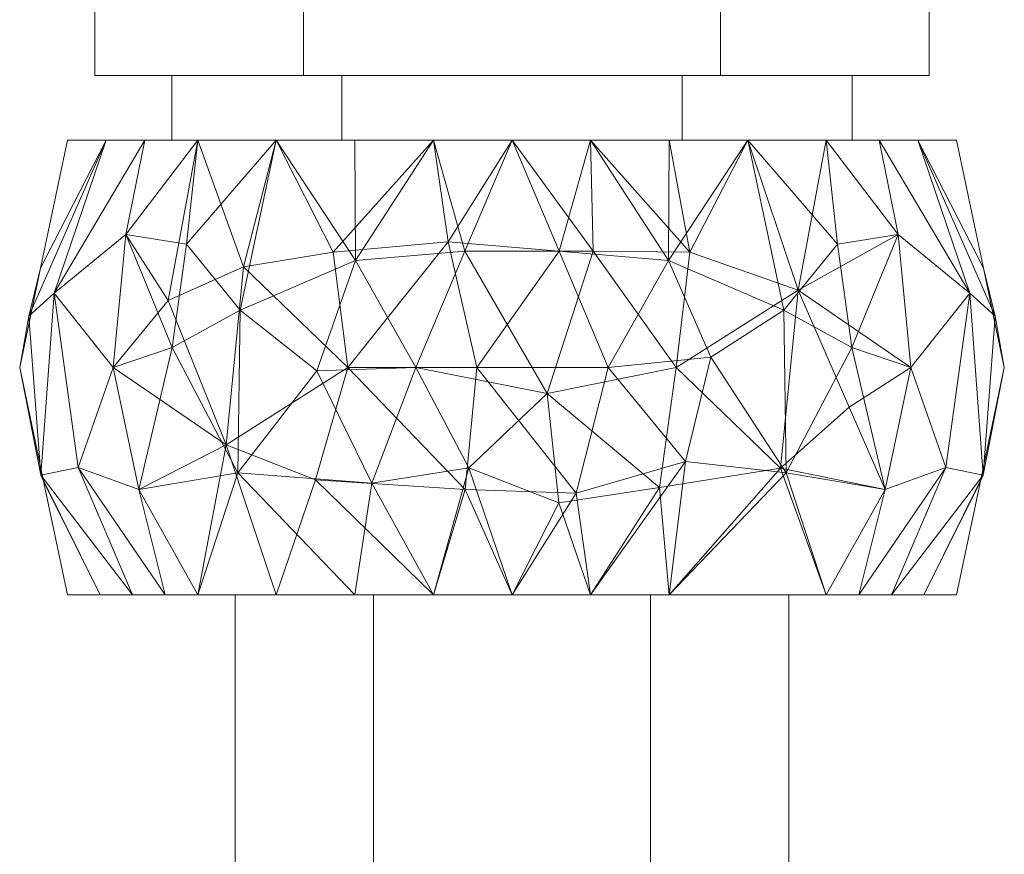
# Model space of a CAD drawing. Header units: millimetres. Extents: x -156 to 353, y -115 to 445.
# Tile 6 of 17: x 31 to 57, y -71 to -49. Entities that reach past the tile are written whole.
import ezdxf

# ---------------------------------------------------------------- set-up
doc = ezdxf.new("R2010")
doc.units = ezdxf.units.MM
doc.layers.add('M-520-M_DRAINAGE_FW', color=2, linetype='Continuous', lineweight=30)

# ---------------------------------------------------------------- blocks, each defined once
blk = doc.blocks.new('FFAS4954-601500BT0 - EasySet Exposed Bath _ Shower Auto Temperature Mixer with Shower Kit-4445-3D View 1')
at = {"layer": 'M-520-M_DRAINAGE_FW', "lineweight": 9}
mesh = blk.add_polyface(dxfattribs=at)
corners = [(55.19, -50.45, 69.5), (49.689, -50.45, 59.971), (38.686, -50.45, 59.971), (33.185, -50.45, 69.5), (33.185, -46.45, 69.5), (38.686, -46.45, 59.971), (49.689, -46.45, 59.971), (55.19, -46.45, 69.5)]
mesh.append_faces([[corners[k] for k in face] for face in [(1, 6, 7, 0)]], dxfattribs={"vtx0": -1})
mesh.append_faces([[corners[k] for k in face] for face in [(2, 5, 6, 1)]], dxfattribs={"vtx0": -1, "vtx2": -1})
mesh.append_faces([[corners[k] for k in face] for face in [(3, 4, 5, 2)]], dxfattribs={"vtx2": -1})
mesh = blk.add_polyface(dxfattribs=at)
corners = [(33.185, -50.45, 69.5), (38.686, -50.45, 79.029), (49.689, -50.45, 79.029), (55.19, -50.45, 69.5), (55.19, -46.45, 69.5), (49.689, -46.45, 79.029), (38.686, -46.45, 79.029), (33.185, -46.45, 69.5)]
mesh.append_faces([[corners[k] for k in face] for face in [(1, 6, 7, 0)]], dxfattribs={"vtx0": -1})
mesh.append_faces([[corners[k] for k in face] for face in [(2, 5, 6, 1)]], dxfattribs={"vtx0": -1, "vtx2": -1})
mesh.append_faces([[corners[k] for k in face] for face in [(3, 4, 5, 2)]], dxfattribs={"vtx2": -1})
mesh = blk.add_polyface(dxfattribs=at)
corners = [(53.159, -50.45, 69.5), (48.674, -50.45, 61.73), (39.702, -50.45, 61.73), (35.216, -50.45, 69.5), (33.185, -50.45, 69.5), (38.686, -50.45, 59.971), (49.689, -50.45, 59.971), (55.19, -50.45, 69.5)]
mesh.append_faces([[corners[k] for k in face] for face in [(6, 1, 2, 5)]], dxfattribs={"vtx0": -1, "vtx2": -1})
mesh.append_faces([[corners[k] for k in face] for face in [(3, 4, 5, 2)]], dxfattribs={"vtx2": -1})
mesh.append_faces([[corners[k] for k in face] for face in [(6, 7, 0, 1)]], dxfattribs={"vtx3": -1})
mesh = blk.add_polyface(dxfattribs=at)
corners = [(35.216, -50.45, 69.5), (39.702, -50.45, 77.27), (48.674, -50.45, 77.27), (53.159, -50.45, 69.5), (55.19, -50.45, 69.5), (49.689, -50.45, 79.029), (38.686, -50.45, 79.029), (33.185, -50.45, 69.5)]
mesh.append_faces([[corners[k] for k in face] for face in [(5, 2, 3, 4)]], dxfattribs={"vtx0": -1})
mesh.append_faces([[corners[k] for k in face] for face in [(0, 1, 6, 7)]], dxfattribs={"vtx1": -1})
mesh.append_faces([[corners[k] for k in face] for face in [(1, 2, 5, 6)]], dxfattribs={"vtx1": -1, "vtx3": -1})
mesh = blk.add_polyface(dxfattribs=at)
corners = [(53.159, -52.15, 69.5), (48.674, -52.15, 61.73), (39.702, -52.15, 61.73), (35.216, -52.15, 69.5), (35.216, -50.45, 69.5), (39.702, -50.45, 61.73), (48.674, -50.45, 61.73), (53.159, -50.45, 69.5)]
mesh.append_faces([[corners[k] for k in face] for face in [(1, 6, 7, 0)]], dxfattribs={"vtx0": -1})
mesh.append_faces([[corners[k] for k in face] for face in [(2, 5, 6, 1)]], dxfattribs={"vtx0": -1, "vtx2": -1})
mesh.append_faces([[corners[k] for k in face] for face in [(3, 4, 5, 2)]], dxfattribs={"vtx2": -1})
mesh = blk.add_polyface(dxfattribs=at)
corners = [(35.216, -52.15, 69.5), (39.702, -52.15, 77.27), (48.674, -52.15, 77.27), (53.159, -52.15, 69.5), (53.159, -50.45, 69.5), (48.674, -50.45, 77.27), (39.702, -50.45, 77.27), (35.216, -50.45, 69.5)]
mesh.append_faces([[corners[k] for k in face] for face in [(1, 6, 7, 0)]], dxfattribs={"vtx0": -1})
mesh.append_faces([[corners[k] for k in face] for face in [(2, 5, 6, 1)]], dxfattribs={"vtx0": -1, "vtx2": -1})
mesh.append_faces([[corners[k] for k in face] for face in [(3, 4, 5, 2)]], dxfattribs={"vtx2": -1})
mesh = blk.add_polyface(dxfattribs=at)
corners = [(55.913, -64.15, 69.5), (52.478, -64.15, 61.209), (44.188, -64.15, 57.775), (35.897, -64.15, 61.209), (32.463, -64.15, 69.5), (31.2, -58.15, 69.5), (32.463, -52.15, 69.5), (35.897, -52.15, 61.209), (44.188, -52.15, 57.775), (52.478, -52.15, 61.209), (55.913, -52.15, 69.5), (57.175, -58.15, 69.5), (34.504, -52.15, 64.571), (33.664, -58.15, 61.889), (40.042, -52.15, 59.492), (41.654, -58.15, 56.762), (48.515, -58.15, 57.255), (53.871, -52.15, 64.571), (54.711, -58.15, 61.889), (37.015, -56.643, 58.765), (34.18, -64.15, 65.355), (54.195, -64.15, 65.355), (40.042, -64.15, 59.492), (33.483, -52.15, 67.036), (32.11, -56.191, 65.089), (31.752, -55.528, 69.5), (31.439, -56.802, 67.366), (31.76, -60.991, 66.818), (32.747, -60.788, 63.868), (34.347, -61.371, 61.575), (36.957, -60.935, 59.03), (35.038, -64.15, 63.282), (34.004, -54.64, 62.135), (35.605, -54.895, 60.238), (37.969, -52.15, 60.351), (35.224, -57.623, 60.115), (42.115, -52.15, 58.634), (42.946, -55.084, 56.893), (48.333, -52.15, 59.492), (46.329, -55.084, 57.014), (40.062, -55.332, 57.47), (45.117, -58.84, 56.562), (48.333, -64.15, 59.492), (39.042, -58.242, 57.576), (40.493, -61.206, 57.38), (43.051, -60.8, 56.801), (45.42, -61.728, 57.01), (46.26, -64.15, 58.634), (42.115, -64.15, 58.634), (54.892, -52.15, 67.036), (56.265, -56.191, 65.089), (56.623, -55.528, 69.5), (56.936, -56.802, 67.366), (56.615, -60.991, 66.818), (55.628, -60.788, 63.868), (54.028, -61.371, 61.575), (51.27, -60.813, 58.901), (51.736, -56.116, 59.104), (53.082, -59.2, 60.087), (53.337, -64.15, 63.282), (54.371, -54.64, 62.135), (33.321, -64.15, 67.427), (31.832, -61.15, 69.5), (37.969, -64.15, 60.351), (46.26, -52.15, 58.634), (48.88, -55.109, 57.727), (48.075, -61.316, 57.465), (56.544, -61.15, 69.5), (55.054, -64.15, 67.427), (50.406, -64.15, 60.351), (50.406, -52.15, 60.351)]
mesh.append_faces([[corners[k] for k in face] for face in [(62, 61, 4), (68, 67, 0)]], dxfattribs={"vtx0": -1})
mesh.append_faces([[corners[k] for k in face] for face in [(7, 32, 12), (8, 37, 36), (47, 66, 42), (25, 26, 5), (14, 40, 34), (48, 45, 2), (11, 52, 51), (59, 54, 21), (70, 65, 38)]], dxfattribs={"vtx0": -1, "vtx1": -1})
mesh.append_faces([[corners[k] for k in face] for face in [(33, 34, 19), (24, 12, 32), (36, 37, 40), (5, 26, 27), (55, 58, 18), (61, 62, 27), (33, 35, 32), (65, 39, 64), (43, 44, 30), (67, 68, 53), (35, 29, 13), (27, 28, 20), (50, 18, 60), (37, 41, 15), (56, 58, 55), (49, 51, 52), (45, 48, 44), (29, 31, 28), (18, 54, 55), (29, 30, 3), (26, 23, 24), (23, 26, 25), (13, 28, 24), (24, 27, 26), (24, 28, 27), (29, 28, 13), (32, 35, 13), (43, 19, 40), (33, 32, 7), (24, 32, 13), (33, 19, 35), (19, 30, 35), (29, 35, 30), (37, 39, 41), (37, 8, 39), (37, 15, 40), (65, 70, 57), (39, 16, 41), (43, 40, 15), (34, 40, 19), (1, 56, 55), (15, 45, 44), (44, 43, 15), (45, 46, 2), (30, 19, 43), (15, 41, 45), (30, 44, 22), (46, 45, 41), (50, 53, 54), (66, 41, 16), (66, 47, 46), (52, 53, 50), (53, 52, 11), (49, 52, 50), (53, 21, 54), (54, 59, 55), (50, 54, 18), (50, 60, 17), (66, 56, 42), (56, 16, 57), (65, 16, 39), (57, 9, 60), (56, 57, 58), (57, 18, 58), (57, 60, 18), (57, 16, 65), (41, 66, 46), (56, 66, 16)]], dxfattribs={"vtx0": -1, "vtx1": -1, "vtx2": -1})
mesh.append_faces([[corners[k] for k in face] for face in [(50, 17, 49), (27, 20, 61), (29, 3, 31), (33, 7, 34), (39, 8, 64), (53, 11, 67), (65, 64, 38)]], dxfattribs={"vtx0": -1, "vtx2": -1})
mesh.append_faces([[corners[k] for k in face] for face in [(30, 22, 63, 3), (56, 1, 69, 42)]], dxfattribs={"vtx0": -1, "vtx3": -1})
mesh.append_faces([[corners[k] for k in face] for face in [(14, 36, 40), (9, 17, 60), (23, 12, 24), (31, 20, 28), (47, 2, 46), (48, 22, 44), (59, 1, 55), (62, 5, 27), (68, 21, 53), (70, 9, 57)]], dxfattribs={"vtx1": -1, "vtx2": -1})
mesh.append_faces([[corners[k] for k in face] for face in [(25, 6, 23), (49, 10, 51)]], dxfattribs={"vtx2": -1})
mesh = blk.add_polyface(dxfattribs=at)
corners = [(32.463, -64.15, 69.5), (35.897, -64.15, 77.791), (44.188, -64.15, 81.225), (52.478, -64.15, 77.791), (55.913, -64.15, 69.5), (57.175, -58.15, 69.5), (55.913, -52.15, 69.5), (52.478, -52.15, 77.791), (44.188, -52.15, 81.225), (35.897, -52.15, 77.791), (32.463, -52.15, 69.5), (31.2, -58.15, 69.5), (53.871, -52.15, 74.429), (54.711, -58.15, 77.111), (48.333, -52.15, 79.508), (46.721, -58.15, 82.238), (39.86, -58.15, 81.745), (34.504, -52.15, 74.429), (33.664, -58.15, 77.111), (51.36, -56.643, 80.235), (54.195, -64.15, 73.645), (34.18, -64.15, 73.645), (48.333, -64.15, 79.508), (54.892, -52.15, 71.964), (56.265, -56.191, 73.911), (56.623, -55.528, 69.5), (56.936, -56.802, 71.634), (56.615, -60.991, 72.182), (55.628, -60.788, 75.132), (54.028, -61.371, 77.425), (51.419, -60.935, 79.97), (53.337, -64.15, 75.718), (54.371, -54.64, 76.865), (52.77, -54.895, 78.762), (50.406, -52.15, 78.649), (53.152, -57.623, 78.885), (46.26, -52.15, 80.366), (45.429, -55.084, 82.107), (40.042, -52.15, 79.508), (37.104, -55.5, 80.101), (43.257, -58.15, 82.454), (40.042, -64.15, 79.508), (36.647, -60.194, 79.9), (48.313, -55.332, 81.53), (42.502, -54.837, 82.001), (42.115, -64.15, 80.366), (42.949, -61.372, 82.073), (45.881, -61.467, 81.999), (48.767, -60.633, 81.43), (42.115, -52.15, 80.366), (46.26, -64.15, 80.366), (33.483, -52.15, 71.964), (32.11, -56.191, 73.911), (31.752, -55.528, 69.5), (31.439, -56.802, 71.634), (31.76, -60.991, 72.182), (32.747, -60.788, 75.132), (34.347, -61.371, 77.425), (35.038, -64.15, 75.718), (34.004, -54.64, 76.865), (35.113, -56.383, 78.643), (55.054, -64.15, 71.573), (56.544, -61.15, 69.5), (50.406, -64.15, 78.649), (39.473, -55.112, 81.264), (37.969, -52.15, 78.649), (37.969, -64.15, 78.649), (39.007, -61.114, 81.083), (49.432, -57.878, 81.378), (31.832, -61.15, 69.5), (33.321, -64.15, 71.573)]
mesh.append_faces([[corners[k] for k in face] for face in [(62, 61, 4), (70, 69, 0)]], dxfattribs={"vtx0": -1})
mesh.append_faces([[corners[k] for k in face] for face in [(25, 26, 5), (14, 43, 34), (2, 46, 45), (11, 54, 53), (58, 56, 21)]], dxfattribs={"vtx0": -1, "vtx1": -1})
mesh.append_faces([[corners[k] for k in face] for face in [(24, 12, 32), (33, 34, 19), (36, 37, 43), (5, 26, 27), (64, 39, 16), (43, 37, 15), (61, 62, 27), (33, 35, 32), (64, 65, 39), (48, 15, 47), (69, 70, 55), (67, 45, 46), (35, 29, 13), (27, 28, 20), (52, 18, 59), (40, 46, 47), (42, 16, 39), (51, 53, 54), (47, 15, 40), (29, 31, 28), (18, 56, 57), (29, 30, 3), (26, 23, 24), (23, 26, 25), (13, 28, 24), (24, 27, 26), (24, 28, 27), (29, 28, 13), (32, 35, 13), (19, 43, 68), (33, 32, 7), (24, 32, 13), (33, 19, 35), (19, 30, 35), (29, 35, 30), (44, 40, 37), (15, 37, 40), (60, 9, 59), (44, 16, 40), (42, 67, 16), (16, 67, 46), (44, 37, 8), (18, 57, 42), (42, 39, 60), (68, 15, 48), (34, 43, 19), (49, 64, 44), (46, 2, 47), (16, 46, 40), (44, 64, 16), (47, 50, 48), (68, 30, 19), (52, 55, 56), (54, 55, 52), (55, 54, 11), (51, 54, 52), (55, 21, 56), (56, 58, 57), (52, 56, 18), (52, 59, 17), (42, 57, 1), (60, 59, 18), (42, 60, 18), (9, 60, 39), (22, 30, 48), (66, 67, 42), (15, 68, 43), (30, 68, 48)]], dxfattribs={"vtx0": -1, "vtx1": -1, "vtx2": -1})
mesh.append_faces([[corners[k] for k in face] for face in [(32, 12, 7), (52, 17, 51), (27, 20, 61), (29, 3, 31), (33, 7, 34), (42, 1, 66), (44, 8, 49), (48, 50, 22), (47, 2, 50), (55, 11, 69)]], dxfattribs={"vtx0": -1, "vtx2": -1})
mesh.append_faces([[corners[k] for k in face] for face in [(30, 22, 63, 3), (64, 49, 38, 65), (67, 66, 41, 45)]], dxfattribs={"vtx0": -1, "vtx3": -1})
mesh.append_faces([[corners[k] for k in face] for face in [(14, 36, 43), (9, 17, 59), (23, 12, 24), (31, 20, 28), (36, 8, 37), (58, 1, 57), (62, 5, 27), (65, 9, 39), (70, 21, 55)]], dxfattribs={"vtx1": -1, "vtx2": -1})
mesh.append_faces([[corners[k] for k in face] for face in [(25, 6, 23), (51, 10, 53)]], dxfattribs={"vtx2": -1})
mesh = blk.add_polyface(dxfattribs=at)
corners = [(55.913, -52.15, 69.5), (52.478, -52.15, 61.209), (44.188, -52.15, 57.775), (35.897, -52.15, 61.209), (32.463, -52.15, 69.5), (35.216, -52.15, 69.5), (39.702, -52.15, 61.73), (48.674, -52.15, 61.73), (53.159, -52.15, 69.5)]
mesh.append_faces([[corners[k] for k in face] for face in [(2, 7, 1)]], dxfattribs={"vtx0": -1, "vtx1": -1})
mesh.append_faces([[corners[k] for k in face] for face in [(2, 3, 6, 7)]], dxfattribs={"vtx1": -1, "vtx3": -1})
mesh.append_faces([[corners[k] for k in face] for face in [(8, 0, 1, 7)]], dxfattribs={"vtx2": -1})
mesh.append_faces([[corners[k] for k in face] for face in [(3, 4, 5, 6)]], dxfattribs={"vtx3": -1})
mesh = blk.add_polyface(dxfattribs=at)
corners = [(32.463, -52.15, 69.5), (35.897, -52.15, 77.791), (44.188, -52.15, 81.225), (52.478, -52.15, 77.791), (55.913, -52.15, 69.5), (53.159, -52.15, 69.5), (48.674, -52.15, 77.27), (39.702, -52.15, 77.27), (35.216, -52.15, 69.5)]
mesh.append_faces([[corners[k] for k in face] for face in [(1, 7, 8, 0)]], dxfattribs={"vtx0": -1})
mesh.append_faces([[corners[k] for k in face] for face in [(7, 1, 2)]], dxfattribs={"vtx0": -1, "vtx2": -1})
mesh.append_faces([[corners[k] for k in face] for face in [(5, 6, 3, 4)]], dxfattribs={"vtx1": -1})
mesh.append_faces([[corners[k] for k in face] for face in [(2, 3, 6, 7)]], dxfattribs={"vtx1": -1, "vtx3": -1})
mesh = blk.add_polyface(dxfattribs=at)
corners = [(51.488, -64.15, 69.5), (47.838, -64.15, 63.178), (40.538, -64.15, 63.178), (36.888, -64.15, 69.5), (32.463, -64.15, 69.5), (35.897, -64.15, 61.209), (44.188, -64.15, 57.775), (52.478, -64.15, 61.209), (55.913, -64.15, 69.5)]
mesh.append_faces([[corners[k] for k in face] for face in [(6, 2, 5)]], dxfattribs={"vtx0": -1, "vtx1": -1})
mesh.append_faces([[corners[k] for k in face] for face in [(6, 7, 1, 2)]], dxfattribs={"vtx1": -1, "vtx3": -1})
mesh.append_faces([[corners[k] for k in face] for face in [(3, 4, 5, 2)]], dxfattribs={"vtx2": -1})
mesh.append_faces([[corners[k] for k in face] for face in [(7, 8, 0, 1)]], dxfattribs={"vtx3": -1})
mesh = blk.add_polyface(dxfattribs=at)
corners = [(36.888, -64.15, 69.5), (40.538, -64.15, 75.822), (47.838, -64.15, 75.822), (51.488, -64.15, 69.5), (55.913, -64.15, 69.5), (52.478, -64.15, 77.791), (44.188, -64.15, 81.225), (35.897, -64.15, 77.791), (32.463, -64.15, 69.5)]
mesh.append_faces([[corners[k] for k in face] for face in [(5, 2, 3, 4)]], dxfattribs={"vtx0": -1})
mesh.append_faces([[corners[k] for k in face] for face in [(2, 5, 6)]], dxfattribs={"vtx0": -1, "vtx2": -1})
mesh.append_faces([[corners[k] for k in face] for face in [(0, 1, 7, 8)]], dxfattribs={"vtx1": -1})
mesh.append_faces([[corners[k] for k in face] for face in [(6, 7, 1, 2)]], dxfattribs={"vtx1": -1, "vtx3": -1})
mesh = blk.add_polyface(dxfattribs=at)
corners = [(51.488, -115.05, 69.5), (47.838, -115.05, 63.178), (40.538, -115.05, 63.178), (36.888, -115.05, 69.5), (36.888, -64.15, 69.5), (40.538, -64.15, 63.178), (47.838, -64.15, 63.178), (51.488, -64.15, 69.5)]
mesh.append_faces([[corners[k] for k in face] for face in [(2, 5, 6, 1)]], dxfattribs={"vtx0": -1, "vtx2": -1})
mesh.append_faces([[corners[k] for k in face] for face in [(3, 4, 5, 2)]], dxfattribs={"vtx2": -1})
mesh.append_faces([[corners[k] for k in face] for face in [(6, 7, 0, 1)]], dxfattribs={"vtx3": -1})
mesh = blk.add_polyface(dxfattribs=at)
corners = [(36.888, -115.05, 69.5), (40.538, -115.05, 75.822), (47.838, -115.05, 75.822), (51.488, -115.05, 69.5), (51.488, -64.15, 69.5), (47.838, -64.15, 75.822), (40.538, -64.15, 75.822), (36.888, -64.15, 69.5)]
mesh.append_faces([[corners[k] for k in face] for face in [(1, 6, 7, 0)]], dxfattribs={"vtx0": -1})
mesh.append_faces([[corners[k] for k in face] for face in [(2, 5, 6, 1)]], dxfattribs={"vtx0": -1, "vtx2": -1})
mesh.append_faces([[corners[k] for k in face] for face in [(3, 4, 5, 2)]], dxfattribs={"vtx2": -1})

msp = doc.modelspace()

# ---------------------------------------------------------------- block references
at = {"layer": 'M-520-M_DRAINAGE_FW', "lineweight": 9}
msp.add_blockref('FFAS4954-601500BT0 - EasySet Exposed Bath _ Shower Auto Temperature Mixer with Shower Kit-4445-3D View 1', (0, 0), dxfattribs=at)

doc.saveas('drawing.dxf')
